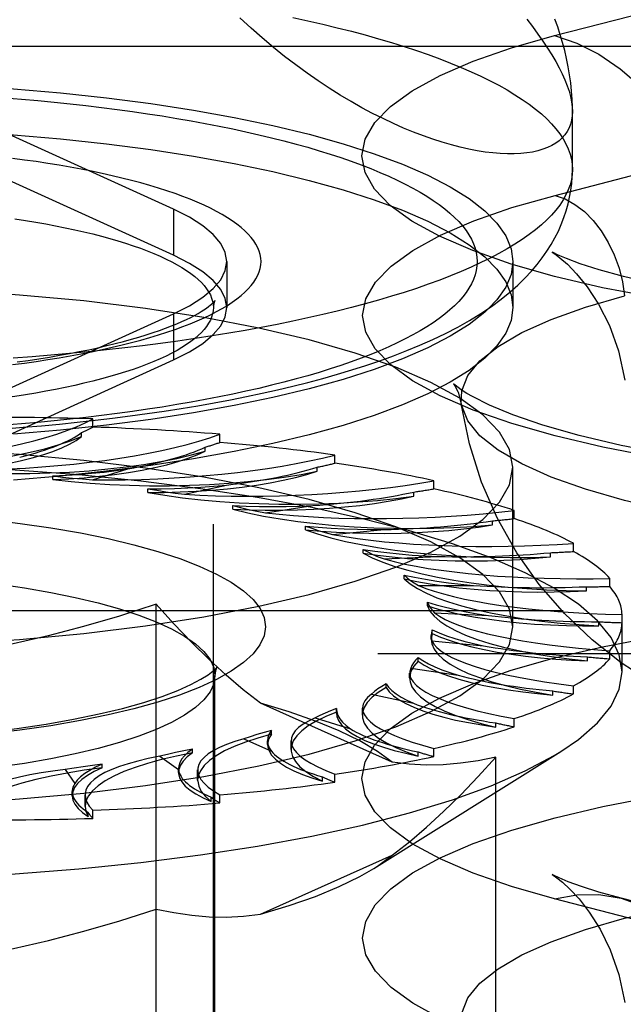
# Model space of a CAD drawing. Header units: inches. Extents: x 0 to 179, y 0 to 116.
# Tile 145 of 234: x 34.676 to 35.055, y 82.523 to 83.143. Entities that reach past the tile are written whole.
import ezdxf

# ---------------------------------------------------------------- set-up
doc = ezdxf.new("R2010")
doc.units = ezdxf.units.IN
doc.header["$LTSCALE"] = 9.842105
doc.header["$MEASUREMENT"] = 0
doc.linetypes.add('HIDDEN', pattern=[0.2, 0.1, -0.1])
doc.layers.get('0').update_dxf_attribs({"linetype": 'CONTINUOUS'})
doc.layers.add('DEFAULT_2', color=8, linetype='HIDDEN')

msp = doc.modelspace()

# ---------------------------------------------------------------- linework, layer by layer
at = {"color": 7, "linetype": 'Continuous'}
for p, q in [((35.02346, 83.04878), (35.02346, 83.08531)), ((34.98596, 82.97323), (34.98596, 82.96184)), ((34.70135, 82.88473), (34.67171, 82.88218)), ((34.70135, 82.85575), (34.67171, 82.8532))]:
    msp.add_line(p, q, dxfattribs=at)
for points in [[(35.02346, 83.08531), (35.02333, 83.08249), (35.02293, 83.07981), (35.02228, 83.07728), (35.02136, 83.07489), (35.02019, 83.07266), (35.01876, 83.07057), (35.01707, 83.06864), (35.01513, 83.06687), (35.01293, 83.06526), (35.0105, 83.06381), (35.00781, 83.06253), (35.00489, 83.06142), (35.00173, 83.06049), (34.99834, 83.05973), (34.99472, 83.05916), (34.99088, 83.05877), (34.98682, 83.05857), (34.98255, 83.05856), (34.97807, 83.05875), (34.9734, 83.05914), (34.96853, 83.05973), (34.96347, 83.06053), (34.95824, 83.06154), (34.95284, 83.06276), (34.94727, 83.0642), (34.94154, 83.06587), (34.93566, 83.06776), (34.92963, 83.06988), (34.92347, 83.07223), (34.91719, 83.07483), (34.91078, 83.07766), (34.90427, 83.08073), (34.89766, 83.08406), (34.89095, 83.08763), (34.88417, 83.09146), (34.87731, 83.09555), (34.8704, 83.09989), (34.86343, 83.1045), (34.85642, 83.10938), (34.84939, 83.11451), (34.84234, 83.11992), (34.83529, 83.12559), (34.82824, 83.13153), (34.82121, 83.13775), (34.81421, 83.14425)], [(35.02346, 83.08531), (35.02343, 83.08797), (35.02326, 83.09303), (35.02291, 83.0981), (35.02239, 83.1032), (35.0217, 83.1083), (35.02084, 83.11343), (35.01981, 83.11854), (35.01862, 83.12361), (35.01729, 83.12862), (35.01582, 83.13355), (35.01421, 83.13843), (35.01248, 83.14327)], [(34.6663, 82.88562), (34.67781, 82.88651), (34.68924, 82.88749), (34.70059, 82.88855), (34.71184, 82.88969), (34.723, 82.89092), (34.73406, 82.89223), (34.74501, 82.89363), (34.75585, 82.89511), (34.76657, 82.89668), (34.77717, 82.89833), (34.78763, 82.90007), (34.79797, 82.9019), (34.80817, 82.90381), (34.81823, 82.90581), (34.82814, 82.90791), (34.83792, 82.91009), (34.84754, 82.91238), (34.85702, 82.91476), (34.86634, 82.91725), (34.87552, 82.91984), (34.88454, 82.92255), (34.89342, 82.92539), (34.90215, 82.92835), (34.91074, 82.93146), (34.91918, 82.93473), (34.92747, 82.93816), (34.93561, 82.94178), (34.94354, 82.94559), (34.95128, 82.9496), (34.95871, 82.95379), (34.96579, 82.95814), (34.97242, 82.96259), (34.97852, 82.96708), (34.98408, 82.97157), (34.98907, 82.976), (34.99357, 82.98038), (34.99761, 82.98469), (35.00123, 82.98895), (35.0045, 82.99318), (35.00743, 82.99738), (35.01009, 83.00159), (35.01247, 83.00579), (35.01459, 83.01), (35.01646, 83.01422), (35.01811, 83.01846), (35.01953, 83.02272), (35.02073, 83.02702), (35.02171, 83.03134), (35.02247, 83.03567), (35.02302, 83.04001), (35.02335, 83.04438), (35.02346, 83.04878)], [(35.02346, 83.04878), (35.02329, 83.04556), (35.02281, 83.04234), (35.02199, 83.03913), (35.02085, 83.03593), (35.01939, 83.03273), (35.01761, 83.02955), (35.0155, 83.02637), (35.01308, 83.02322), (35.01033, 83.02008), (35.00727, 83.01696), (35.0039, 83.01386), (35.00021, 83.01079), (34.99621, 83.00774), (34.99191, 83.00472), (34.9873, 83.00173), (34.98239, 82.99877), (34.97718, 82.99585), (34.97168, 82.99296), (34.96589, 82.99012), (34.95982, 82.98731), (34.95346, 82.98454), (34.94682, 82.98182), (34.93992, 82.97914), (34.93274, 82.97652), (34.9253, 82.97394), (34.9176, 82.97141), (34.90965, 82.96894), (34.90145, 82.96652), (34.89301, 82.96415), (34.88433, 82.96185), (34.87542, 82.9596), (34.86629, 82.95742), (34.85694, 82.95529), (34.84738, 82.95324), (34.83762, 82.95124), (34.82765, 82.94932), (34.8175, 82.94746), (34.80716, 82.94567), (34.79664, 82.94396), (34.78596, 82.94231), (34.77511, 82.94074), (34.7641, 82.93924), (34.75295, 82.93781), (34.74166, 82.93647), (34.73023, 82.9352), (34.71868, 82.934), (34.70701, 82.93289), (34.69524, 82.93186), (34.68336, 82.9309), (34.6714, 82.93003)], [(34.98596, 82.96184), (34.98484, 82.95377), (34.9815, 82.94573), (34.97595, 82.93778), (34.96823, 82.92994), (34.95837, 82.92227), (34.94642, 82.91481), (34.93244, 82.90758), (34.9165, 82.90063), (34.89869, 82.89399), (34.8791, 82.88769), (34.85781, 82.88178), (34.83496, 82.87627), (34.81064, 82.8712), (34.78499, 82.86659), (34.75813, 82.86246), (34.7302, 82.85884), (34.70135, 82.85575)], [(34.97074, 82.96147), (34.96823, 82.95892), (34.95837, 82.95125), (34.94642, 82.94378), (34.93244, 82.93656), (34.9165, 82.9296), (34.89869, 82.92296), (34.8791, 82.91667), (34.85781, 82.91076), (34.83496, 82.90525), (34.81064, 82.90018), (34.78499, 82.89556), (34.75813, 82.89144), (34.7302, 82.88782), (34.70135, 82.88473)]]:
    msp.add_lwpolyline(points, dxfattribs=at)
at = {"layer": 'DEFAULT_2', "color": 8, "linetype": 'HIDDEN'}
for p, q in [((35.01224, 83.133), (35.24519, 83.19329)), ((37.11096, 83.12609), (32.93246, 83.12609)), ((35.01255, 83.03246), (35.2455, 83.09276)), ((34.77228, 83.02377), (34.65708, 83.07619)), ((34.77228, 82.9948), (34.65708, 83.04721)), ((34.77228, 83.02377), (34.77228, 82.9948)), ((34.80596, 82.99082), (34.80596, 82.96184)), ((34.98596, 82.99082), (34.98596, 82.97323)), ((34.65708, 82.90546), (34.77228, 82.95787)), ((34.77228, 82.95787), (34.77228, 82.92889)), ((34.79746, 81.84137), (34.79746, 82.96184)), ((34.65708, 82.87648), (34.77228, 82.92889)), ((34.68564, 82.90806), (34.67916, 82.90699)), ((34.72159, 82.88663), (34.72159, 82.89177)), ((34.71456, 82.88072), (34.71456, 82.88329)), ((34.80156, 82.87698), (34.80156, 82.88212)), ((34.79238, 82.87144), (34.79238, 82.87401)), ((34.87384, 82.86388), (34.87384, 82.86902)), ((34.72145, 82.8535), (34.74364, 82.86034)), ((34.86279, 82.8588), (34.86279, 82.86137)), ((34.98596, 82.76093), (34.98596, 82.86139)), ((34.69636, 82.85355), (34.69636, 82.85588)), ((34.93623, 82.84773), (34.93623, 82.85287)), ((34.75622, 82.84549), (34.75622, 82.84783)), ((34.77933, 82.84435), (34.80578, 82.8501)), ((34.92365, 82.84318), (34.92365, 82.84575)), ((34.80977, 82.83487), (34.80977, 82.83721)), ((34.8302, 82.83275), (34.86009, 82.83721)), ((34.98684, 82.82903), (34.98684, 82.83417)), ((34.97311, 82.82507), (34.97311, 82.82764)), ((34.85538, 82.822), (34.85538, 82.82434)), ((34.8725, 82.81903), (34.90494, 82.82208)), ((34.89167, 82.80728), (34.89167, 82.80962)), ((35.02413, 82.80833), (35.02413, 82.81347)), ((34.90496, 82.80362), (34.93896, 82.80517)), ((35.00966, 82.80501), (35.00966, 82.80758)), ((34.91752, 82.79115), (34.91752, 82.79349)), ((35.04697, 82.78627), (35.04697, 82.79141)), ((34.92659, 82.78698), (34.96112, 82.78698)), ((35.03221, 82.78362), (35.03221, 82.78619)), ((34.76138, 82.27031), (34.76138, 82.77513)), ((34.93217, 82.77411), (34.93217, 82.77645)), ((36.98596, 82.77099), (32.93246, 82.77099)), ((34.93673, 82.76963), (34.97073, 82.76808)), ((35.05466, 82.73258), (35.05466, 82.76866)), ((34.93515, 82.75666), (34.93515, 82.759)), ((35.04005, 82.76153), (35.04005, 82.7641)), ((34.93515, 82.75666), (34.93455, 82.75308)), ((34.93455, 82.75309), (34.93455, 82.75542)), ((34.93507, 82.75208), (34.96751, 82.74903)), ((32.93246, 82.74407), (36.98596, 82.74407)), ((34.92639, 82.73935), (34.92639, 82.74169)), ((35.03296, 82.73943), (35.03296, 82.742)), ((35.04697, 82.74077), (35.04697, 82.74591)), ((34.92167, 82.73488), (34.95156, 82.73041)), ((34.79846, 82.36832), (34.79846, 82.73022)), ((34.92098, 82.72873), (34.92098, 82.73183)), ((34.90614, 82.72269), (34.90614, 82.72503)), ((35.02413, 82.71871), (35.02413, 82.72385)), ((34.89692, 82.71854), (34.92337, 82.71279)), ((35.01114, 82.71798), (35.01114, 82.72055)), ((34.91009, 82.67568), (34.82707, 82.7129)), ((34.87502, 82.70953), (34.875, 82.70892)), ((34.87502, 82.7072), (34.87502, 82.70954)), ((34.89129, 82.70536), (34.89129, 82.70978)), ((34.86159, 82.70355), (34.88378, 82.69671)), ((34.875, 82.70659), (34.875, 82.70893)), ((34.87502, 82.7072), (34.875, 82.70659)), ((34.97527, 82.69784), (34.97527, 82.70041)), ((34.98684, 82.69801), (34.98684, 82.70315)), ((34.83398, 82.69334), (34.83398, 82.69568)), ((34.81674, 82.69039), (34.834, 82.68265)), ((34.83156, 82.68684), (34.83156, 82.68918)), ((34.84637, 82.68368), (34.84637, 82.68925)), ((34.76374, 82.67944), (34.77555, 82.67104)), ((34.78427, 82.68153), (34.78427, 82.68387)), ((34.89848, 82.60893), (35.01613, 82.68245)), ((34.92643, 82.67962), (34.92643, 82.68219)), ((34.93623, 82.6793), (34.93623, 82.68444)), ((34.97529, 82.3662), (34.97529, 82.6789)), ((34.72739, 82.67214), (34.72739, 82.67448)), ((34.7042, 82.67104), (34.71019, 82.66224)), ((34.77553, 82.67168), (34.77555, 82.67104)), ((34.77553, 82.66934), (34.77553, 82.67168)), ((34.78758, 82.66435), (34.78758, 82.67083)), ((34.8661, 82.66386), (34.8661, 82.66643)), ((34.87384, 82.66315), (34.87384, 82.6683)), ((34.7086, 82.65462), (34.7086, 82.65725)), ((34.71671, 82.64795), (34.71671, 82.65511)), ((34.79613, 82.65106), (34.79613, 82.65363)), ((34.80156, 82.65006), (34.80156, 82.6552)), ((34.71862, 82.6416), (34.71862, 82.64417)), ((34.72159, 82.6404), (34.72159, 82.64555)), ((34.82707, 82.58001), (34.91009, 82.61722)), ((35.24519, 82.52949), (35.01224, 82.58978)), ((35.28704, 82.52985), (35.05409, 82.59014))]:
    msp.add_line(p, q, dxfattribs=at)
for points in [[(34.84738, 83.14432), (34.85694, 83.14226), (34.86629, 83.14014), (34.87542, 83.13795), (34.88433, 83.13571), (34.89301, 83.1334), (34.90145, 83.13104), (34.90965, 83.12862), (34.9176, 83.12615), (34.9253, 83.12362), (34.93274, 83.12104), (34.93992, 83.11841), (34.94682, 83.11574), (34.95346, 83.11301), (34.95982, 83.11025), (34.96589, 83.10744), (34.97168, 83.10459), (34.97718, 83.1017), (34.98239, 83.09878), (34.9873, 83.09582), (34.99191, 83.09284), (34.99621, 83.08982), (35.00021, 83.08677), (35.0039, 83.08369), (35.00727, 83.0806), (35.01033, 83.07748), (35.01308, 83.07434), (35.0155, 83.07118), (35.01761, 83.06801), (35.01939, 83.06482), (35.02085, 83.06163), (35.02199, 83.05842), (35.02281, 83.05521), (35.02329, 83.052), (35.02346, 83.04878)], [(34.99472, 83.14339), (34.99834, 83.13863), (35.00173, 83.134), (35.00489, 83.1295), (35.00781, 83.12511), (35.0105, 83.12086), (35.01293, 83.11672), (35.01513, 83.11271), (35.01707, 83.10883), (35.01876, 83.10508), (35.02019, 83.10145), (35.02136, 83.09796), (35.02228, 83.09459), (35.02293, 83.09136), (35.02333, 83.08827), (35.02346, 83.08531)], [(35.07506, 82.96809), (35.04239, 82.97436), (35.01224, 82.98143), (34.98494, 82.98923), (34.9607, 82.99768), (34.93981, 83.00672), (34.92242, 83.01623), (34.90874, 83.02615), (34.89887, 83.03636), (34.89294, 83.04677), (34.89095, 83.05729), (34.893, 83.06781), (34.89899, 83.07822), (34.90891, 83.08842), (34.92264, 83.09833), (34.94012, 83.10785), (34.96105, 83.11688), (34.98505, 83.12524), (35.01224, 83.133)], [(35.01224, 83.133), (35.02628, 83.12822), (35.04012, 83.12122), (35.05356, 83.11211), (35.06642, 83.101), (35.07851, 83.08805), (35.08966, 83.07346), (35.09971, 83.05742), (35.10852, 83.04017), (35.11597, 83.02195), (35.12194, 83.00301), (35.12636, 82.98363)], [(34.54846, 83.10406), (34.57975, 83.10376), (34.61072, 83.1029), (34.64145, 83.10147), (34.67171, 83.09947), (34.70135, 83.09692), (34.7302, 83.09382), (34.75813, 83.0902), (34.78499, 83.08608), (34.81064, 83.08147), (34.83496, 83.0764), (34.85781, 83.07089), (34.8791, 83.06497), (34.89869, 83.05868), (34.9165, 83.05204), (34.93244, 83.04509), (34.94642, 83.03786), (34.95837, 83.03039), (34.96823, 83.02272), (34.97595, 83.01489), (34.9815, 83.00694), (34.98484, 82.9989), (34.98596, 82.99082)], [(34.66632, 83.09381), (34.6767, 83.09298), (34.68699, 83.09207), (34.69718, 83.0911), (34.70727, 83.09006), (34.71725, 83.08895), (34.72712, 83.08777), (34.73686, 83.08653), (34.74648, 83.08522), (34.75596, 83.08384), (34.76529, 83.0824), (34.77448, 83.0809), (34.78351, 83.07934), (34.79239, 83.07772), (34.80109, 83.07604), (34.80962, 83.0743), (34.81798, 83.0725), (34.82615, 83.07064), (34.83412, 83.06873), (34.84191, 83.06677), (34.84949, 83.06476), (34.85686, 83.06269), (34.86402, 83.06058), (34.87097, 83.05842), (34.8777, 83.05621), (34.8842, 83.05396), (34.89047, 83.05166), (34.8965, 83.04932), (34.9023, 83.04694), (34.90786, 83.04453), (34.91317, 83.04207), (34.91822, 83.03959), (34.92303, 83.03706), (34.92758, 83.03451), (34.93187, 83.03193), (34.93589, 83.02931), (34.93965, 83.02668), (34.94314, 83.02401), (34.94637, 83.02133), (34.94932, 83.01862), (34.95199, 83.0159), (34.95439, 83.01315), (34.95651, 83.0104), (34.95835, 83.00763), (34.95991, 83.00484), (34.96118, 83.00205), (34.96218, 82.99925), (34.96289, 82.99644), (34.96331, 82.99363), (34.96346, 82.99082), (34.96331, 82.98801), (34.96289, 82.9852), (34.96218, 82.9824), (34.96118, 82.9796), (34.95991, 82.9768), (34.95835, 82.97402), (34.95651, 82.97125), (34.95439, 82.96849), (34.95199, 82.96575), (34.94932, 82.96302), (34.94637, 82.96032), (34.94314, 82.95763), (34.93965, 82.95497), (34.93589, 82.95233), (34.93187, 82.94972), (34.92758, 82.94713), (34.92303, 82.94458), (34.91822, 82.94206), (34.91317, 82.93957), (34.90786, 82.93712), (34.9023, 82.9347), (34.8965, 82.93232), (34.89047, 82.92998), (34.8842, 82.92769), (34.8777, 82.92544), (34.87097, 82.92323), (34.86402, 82.92107), (34.85686, 82.91895), (34.84949, 82.91689), (34.84191, 82.91487), (34.83412, 82.91291), (34.82615, 82.911), (34.81798, 82.90915), (34.80962, 82.90735), (34.80109, 82.90561), (34.79239, 82.90393), (34.78351, 82.9023), (34.77448, 82.90074), (34.76529, 82.89924), (34.75596, 82.8978), (34.74648, 82.89643), (34.73686, 82.89512), (34.72712, 82.89388), (34.71725, 82.8927), (34.70727, 82.89159), (34.69718, 82.89055), (34.68699, 82.88957), (34.6767, 82.88867), (34.66632, 82.88784)], [(34.54846, 83.07508), (34.57975, 83.07479), (34.61072, 83.07393), (34.64145, 83.07249), (34.67171, 83.07049), (34.70135, 83.06794), (34.7302, 83.06485), (34.75813, 83.06123), (34.78499, 83.0571), (34.81064, 83.05249), (34.83496, 83.04742), (34.85781, 83.04191), (34.8791, 83.036), (34.89869, 83.0297), (34.9165, 83.02306), (34.93244, 83.01611), (34.94642, 83.00888), (34.95837, 83.00142), (34.96823, 82.99375), (34.97595, 82.98591), (34.9815, 82.97796), (34.98484, 82.96992), (34.98596, 82.96184)], [(34.67107, 82.92596), (34.67856, 82.92694), (34.68594, 82.92799), (34.6932, 82.92909), (34.70033, 82.93025), (34.70732, 82.93146), (34.71416, 82.93273), (34.72085, 82.93405), (34.72739, 82.93542), (34.73376, 82.93684), (34.73997, 82.93831), (34.746, 82.93983), (34.75185, 82.94139), (34.75751, 82.943), (34.76299, 82.94466), (34.76827, 82.94635), (34.77335, 82.94809), (34.77823, 82.94986), (34.7829, 82.95167), (34.78735, 82.95352), (34.79159, 82.9554), (34.7956, 82.95732), (34.7994, 82.95926), (34.80296, 82.96123), (34.80629, 82.96323), (34.80939, 82.96526), (34.81225, 82.96731), (34.81487, 82.96938), (34.81724, 82.97146), (34.81938, 82.97357), (34.82126, 82.97569), (34.8229, 82.97783), (34.82429, 82.97998), (34.82543, 82.98213), (34.82632, 82.9843), (34.82695, 82.98647), (34.82733, 82.98865), (34.82746, 82.99082), (34.82733, 82.993), (34.82695, 82.99518), (34.82631, 82.99735), (34.82543, 82.99951), (34.82429, 83.00167), (34.8229, 83.00382), (34.82126, 83.00595), (34.81937, 83.00808), (34.81724, 83.01018), (34.81486, 83.01227), (34.81224, 83.01434), (34.80938, 83.01639), (34.80629, 83.01841), (34.80296, 83.02041), (34.79939, 83.02239), (34.7956, 83.02433), (34.79158, 83.02624), (34.78735, 83.02812), (34.78289, 83.02997), (34.77823, 83.03178), (34.77335, 83.03356), (34.76827, 83.03529), (34.76299, 83.03699), (34.75751, 83.03864), (34.75185, 83.04025), (34.74599, 83.04182), (34.73996, 83.04334), (34.73376, 83.04481), (34.72739, 83.04623), (34.72085, 83.0476), (34.71416, 83.04892), (34.70731, 83.05018), (34.70033, 83.0514), (34.6932, 83.05256), (34.68594, 83.05366), (34.67856, 83.0547), (34.67106, 83.05569)], [(35.0753, 82.86772), (35.04267, 82.87399), (35.01255, 82.88105), (34.98527, 82.88884), (34.96106, 82.89729), (34.94019, 82.90631), (34.92282, 82.91582), (34.90916, 82.92572), (34.89929, 82.93593), (34.89337, 82.94633), (34.89139, 82.95683), (34.89343, 82.96734), (34.89941, 82.97774), (34.90933, 82.98793), (34.92304, 82.99783), (34.9405, 83.00734), (34.96141, 83.01636), (34.98538, 83.02471), (35.01255, 83.03246)], [(35.01255, 83.03246), (35.01885, 83.03021), (35.02503, 83.02678), (35.03095, 83.02222), (35.03649, 83.01664), (35.04155, 83.01014), (35.04601, 83.00287), (35.04979, 82.99497), (35.0528, 82.9866), (35.05499, 82.97794), (35.05632, 82.96915)], [(34.80596, 82.99082), (34.80499, 82.99656), (34.80214, 83.00225), (34.79739, 83.00786), (34.7908, 83.01335), (34.78244, 83.01864), (34.77228, 83.02377)], [(34.67256, 83.01771), (34.67916, 83.0167), (34.68564, 83.01563), (34.69199, 83.01451), (34.69819, 83.01334), (34.70426, 83.01212), (34.71018, 83.01085), (34.71594, 83.00953), (34.72155, 83.00817), (34.72698, 83.00677), (34.73225, 83.00532), (34.73735, 83.00383), (34.74226, 83.00231), (34.74699, 83.00074), (34.75154, 82.99914), (34.75588, 82.9975), (34.76003, 82.99582), (34.76398, 82.99412), (34.76773, 82.99238), (34.77126, 82.99062), (34.77459, 82.98882), (34.77769, 82.98701), (34.78058, 82.98516), (34.78325, 82.9833), (34.7857, 82.98141), (34.78792, 82.97951), (34.78991, 82.97759), (34.79167, 82.97566), (34.7932, 82.97371), (34.7945, 82.97175), (34.79556, 82.96978), (34.79639, 82.9678), (34.79698, 82.96582), (34.79734, 82.96383), (34.79746, 82.96184)], [(34.80596, 82.96184), (34.80499, 82.96758), (34.80214, 82.97328), (34.79739, 82.97889), (34.7908, 82.98437), (34.78244, 82.98967), (34.77228, 82.9948)], [(35.01545, 82.99439), (35.0141, 82.99499), (35.01123, 82.99639), (35.01077, 82.99664), (35.01234, 82.9956), (35.01558, 82.99316), (35.02026, 82.98907), (35.02609, 82.98307), (35.03276, 82.97484), (35.03988, 82.96399), (35.04669, 82.95053), (35.05246, 82.93454), (35.05648, 82.91611)], [(34.77228, 82.95787), (34.78244, 82.963), (34.7908, 82.9683), (34.79739, 82.97378), (34.80214, 82.97939), (34.80499, 82.98508), (34.80596, 82.99082)], [(34.98596, 82.99082), (34.98484, 82.98274), (34.9815, 82.97471), (34.97595, 82.96675), (34.97074, 82.96147)], [(35.55603, 82.98179), (35.53666, 82.97718), (35.51397, 82.97264), (35.48793, 82.96832), (35.459, 82.96443), (35.42767, 82.96114), (35.3944, 82.95856), (35.35975, 82.95677), (35.32423, 82.95585), (35.28841, 82.95582), (35.25283, 82.95668), (35.21804, 82.95841), (35.18461, 82.96094), (35.15302, 82.96421), (35.12387, 82.96807), (35.09753, 82.97239), (35.07461, 82.97693), (35.05558, 82.9814), (35.04019, 82.98564), (35.02831, 82.98944), (35.0197, 82.99262), (35.01545, 82.99439)], [(34.98596, 82.86139), (34.98383, 82.87249), (34.97755, 82.88348), (34.9671, 82.89426), (34.95265, 82.90472), (34.93428, 82.91476), (34.91222, 82.9243), (34.88664, 82.93322), (34.85782, 82.94146), (34.82599, 82.94892), (34.79152, 82.95554), (34.75469, 82.96125), (34.71588, 82.966), (34.67545, 82.96974), (34.63381, 82.97245), (34.59154, 82.97407), (34.54846, 82.97462)], [(34.67408, 82.92763), (34.68095, 82.9286), (34.68768, 82.92961), (34.69427, 82.93067), (34.7007, 82.93178), (34.70698, 82.93292), (34.71308, 82.93411), (34.71902, 82.93533), (34.72477, 82.93658), (34.73034, 82.93787), (34.73572, 82.93919), (34.74089, 82.94053), (34.74586, 82.94189), (34.75062, 82.94327), (34.75516, 82.94466), (34.75948, 82.94607), (34.76358, 82.94747), (34.76744, 82.94888), (34.77107, 82.95028), (34.77446, 82.95166), (34.77761, 82.95303), (34.78053, 82.95437), (34.7832, 82.95568), (34.78564, 82.95695), (34.78784, 82.95817), (34.7898, 82.95933), (34.79154, 82.96043), (34.79306, 82.96147), (34.79437, 82.96242), (34.79546, 82.96328), (34.79637, 82.96405), (34.79709, 82.96472), (34.79765, 82.96528), (34.79804, 82.96571), (34.7983, 82.96602), (34.79835, 82.9661)], [(34.79835, 82.9661), (34.79842, 82.96619), (34.79843, 82.9662), (34.79834, 82.96604), (34.79817, 82.96567), (34.79794, 82.96507), (34.79771, 82.96422), (34.79753, 82.96314), (34.79746, 82.96184)], [(34.95353, 82.90135), (34.95376, 82.90954), (34.95761, 82.91902), (34.96527, 82.92834), (34.97665, 82.9374), (34.99162, 82.94611), (35.01003, 82.95436), (35.03168, 82.96207), (35.05632, 82.96915)], [(34.79746, 82.96184), (34.79734, 82.95986), (34.79698, 82.95787), (34.79639, 82.95589), (34.79556, 82.95391), (34.7945, 82.95194), (34.7932, 82.94998), (34.79167, 82.94803), (34.78991, 82.9461), (34.78792, 82.94418), (34.7857, 82.94227), (34.78325, 82.94039), (34.78058, 82.93853), (34.77769, 82.93668), (34.77459, 82.93486), (34.77126, 82.93307), (34.76773, 82.93131), (34.76398, 82.92957), (34.76003, 82.92787), (34.75588, 82.92619), (34.75154, 82.92455), (34.74699, 82.92295), (34.74226, 82.92138), (34.73735, 82.91985), (34.73225, 82.91837), (34.72698, 82.91692), (34.72155, 82.91552), (34.71594, 82.91416), (34.71018, 82.91284), (34.70426, 82.91157), (34.69819, 82.91035), (34.69199, 82.90918), (34.68564, 82.90806)], [(34.77228, 82.92889), (34.78244, 82.93402), (34.7908, 82.93932), (34.79739, 82.9448), (34.80214, 82.95041), (34.80499, 82.95611), (34.80596, 82.96184)], [(34.95708, 82.90775), (34.95349, 82.91005), (34.94971, 82.9129), (34.94862, 82.91392), (34.94953, 82.91267), (34.95163, 82.90853), (34.95353, 82.90135)], [(35.58191, 82.88118), (35.55541, 82.87495), (35.52587, 82.86923), (35.49345, 82.86414), (35.45862, 82.85982), (35.42189, 82.85637), (35.38369, 82.85385), (35.34453, 82.85233), (35.30487, 82.85182), (35.26521, 82.85234), (35.22604, 82.85387), (35.18783, 82.8564), (35.15109, 82.85986), (35.11624, 82.8642), (35.0838, 82.86931), (35.05413, 82.87507), (35.02775, 82.8813), (35.0049, 82.88781), (34.98602, 82.89429), (34.97127, 82.90038), (34.9605, 82.90577), (34.95708, 82.90775)], [(34.67916, 82.90699), (34.67256, 82.90597), (34.66585, 82.90501), (34.65902, 82.9041)], [(35.55381, 82.84039), (35.52644, 82.83402), (35.49665, 82.82841), (35.46476, 82.82365), (35.43113, 82.81977), (35.39611, 82.81683), (35.36009, 82.81485), (35.32347, 82.81385), (35.28665, 82.81385), (35.25003, 82.81485), (35.21401, 82.81683), (35.17899, 82.81977), (35.14536, 82.82365), (35.11347, 82.82841), (35.08368, 82.83402), (35.05632, 82.84039), (35.03168, 82.84748), (35.01003, 82.85519), (34.99162, 82.86344), (34.97665, 82.87214), (34.96527, 82.88121), (34.95761, 82.89053), (34.95376, 82.90001), (34.95353, 82.90135)], [(35.07173, 82.72677), (35.05413, 82.73836), (35.03595, 82.75264), (35.01846, 82.76921), (35.00256, 82.78751), (34.98836, 82.80755), (34.97622, 82.82904), (34.96624, 82.85193), (34.9586, 82.87612), (34.95353, 82.90135)], [(34.5651, 82.86106), (34.57775, 82.8609), (34.59033, 82.86101), (34.60288, 82.86137), (34.61527, 82.86199), (34.62742, 82.86287), (34.63928, 82.86399), (34.65074, 82.86536), (34.66175, 82.86695), (34.67224, 82.86877), (34.68213, 82.8708), (34.69137, 82.87302), (34.69989, 82.87543), (34.70761, 82.87799), (34.71456, 82.88072)], [(34.632, 82.85879), (34.64157, 82.85975), (34.65076, 82.86089), (34.65961, 82.86222), (34.66803, 82.86373), (34.67597, 82.86539), (34.68338, 82.86722), (34.69023, 82.86918), (34.69646, 82.87128), (34.70204, 82.8735), (34.70694, 82.87582), (34.71111, 82.87823), (34.71456, 82.88072)], [(34.98596, 82.76093), (34.98383, 82.77203), (34.97755, 82.78302), (34.9671, 82.7938), (34.95265, 82.80426), (34.93428, 82.81431), (34.91222, 82.82384), (34.88664, 82.83276), (34.85782, 82.841), (34.82599, 82.84846), (34.79152, 82.85508), (34.75469, 82.86079), (34.71588, 82.86555), (34.67545, 82.86929), (34.63381, 82.87199), (34.59154, 82.87361), (34.54846, 82.87417)], [(34.632, 82.85879), (34.64435, 82.85807), (34.65681, 82.8576), (34.66941, 82.8574), (34.68203, 82.85746), (34.69459, 82.85777), (34.70702, 82.85834), (34.71922, 82.85917), (34.73114, 82.86025), (34.74268, 82.86157), (34.75378, 82.86312), (34.76437, 82.8649), (34.77438, 82.86689), (34.78371, 82.86906), (34.79238, 82.87144)], [(34.69636, 82.85355), (34.70643, 82.85406), (34.71625, 82.85478), (34.72585, 82.85569), (34.73515, 82.85679), (34.74409, 82.85808), (34.75262, 82.85954), (34.76068, 82.86117), (34.76822, 82.86296), (34.77521, 82.86489), (34.78159, 82.86696), (34.78731, 82.86914), (34.79238, 82.87144)], [(35.05466, 82.73258), (35.05293, 82.7434), (35.04776, 82.75415), (35.03917, 82.76474), (35.02723, 82.77512), (35.01202, 82.78521), (34.99365, 82.79494), (34.97223, 82.80424), (34.94792, 82.81305), (34.92088, 82.82132), (34.8913, 82.82897), (34.85937, 82.83597), (34.82532, 82.84226), (34.78938, 82.84781), (34.7518, 82.85256), (34.71282, 82.8565), (34.67272, 82.85959), (34.63177, 82.86181), (34.59026, 82.86315), (34.54846, 82.8636)], [(34.54846, 82.74815), (34.59154, 82.74871), (34.63381, 82.75033), (34.67545, 82.75303), (34.71588, 82.75677), (34.75469, 82.76153), (34.79152, 82.76724), (34.82599, 82.77386), (34.85782, 82.78132), (34.88664, 82.78956), (34.91222, 82.79848), (34.93428, 82.80801), (34.95265, 82.81806), (34.9671, 82.82852), (34.97755, 82.8393), (34.98383, 82.85029), (34.98596, 82.86139)], [(34.69636, 82.85355), (34.70804, 82.85228), (34.72, 82.85127), (34.73227, 82.8505), (34.74473, 82.84999), (34.75732, 82.84973), (34.76994, 82.84974), (34.78251, 82.85001), (34.79497, 82.85053), (34.80722, 82.85131), (34.8192, 82.85234), (34.83082, 82.85361), (34.84201, 82.85512), (34.85265, 82.85685), (34.86279, 82.8588)], [(34.69637, 82.85588), (34.70469, 82.8563), (34.71284, 82.85684), (34.72085, 82.85752), (34.72867, 82.85834), (34.73626, 82.85928), (34.74364, 82.86034)], [(34.75622, 82.84549), (34.76648, 82.84555), (34.77664, 82.84581), (34.78671, 82.84628), (34.7966, 82.84694), (34.80627, 82.84781), (34.81565, 82.84887), (34.82468, 82.85011), (34.83331, 82.85153), (34.84148, 82.85312), (34.84915, 82.85487), (34.85625, 82.85676), (34.86279, 82.8588)], [(34.69637, 82.85588), (34.7025, 82.85518), (34.70872, 82.85455), (34.71504, 82.85399), (34.72145, 82.8535)], [(34.75623, 82.84783), (34.7647, 82.84786), (34.7731, 82.84803), (34.78144, 82.84834), (34.78968, 82.84879), (34.79779, 82.84938), (34.80578, 82.8501)], [(34.75623, 82.84783), (34.7618, 82.84686), (34.76751, 82.84596), (34.77335, 82.84513), (34.77933, 82.84435)], [(34.75622, 82.84549), (34.76688, 82.84372), (34.77797, 82.84218), (34.78954, 82.84088), (34.80147, 82.83981), (34.8137, 82.839), (34.82613, 82.83844), (34.83869, 82.83813), (34.85131, 82.83809), (34.8639, 82.83831), (34.87639, 82.83878), (34.88869, 82.83952), (34.90072, 82.8405), (34.91236, 82.84172), (34.92365, 82.84318)], [(34.80977, 82.83487), (34.81992, 82.83447), (34.83009, 82.83427), (34.84032, 82.83427), (34.85051, 82.83449), (34.86061, 82.8349), (34.87056, 82.83552), (34.88028, 82.83634), (34.88974, 82.83735), (34.89885, 82.83855), (34.90758, 82.83993), (34.91584, 82.84147), (34.92365, 82.84318)], [(34.80977, 82.83487), (34.81908, 82.83265), (34.82897, 82.83064), (34.83949, 82.82883), (34.85053, 82.82724), (34.86202, 82.82589), (34.87388, 82.82478), (34.88606, 82.82392), (34.89845, 82.82331), (34.911, 82.82296), (34.92361, 82.82286), (34.93622, 82.82303), (34.94872, 82.82346), (34.96101, 82.82414), (34.97311, 82.82507)], [(34.80979, 82.83721), (34.81462, 82.83601), (34.81963, 82.83486), (34.82483, 82.83378), (34.8302, 82.83275)], [(34.80979, 82.83721), (34.81815, 82.83686), (34.82653, 82.83665), (34.83495, 82.83658), (34.84337, 82.83665), (34.85175, 82.83686), (34.86009, 82.83721)], [(34.65549, 82.82845), (34.67577, 82.82605), (34.69524, 82.82324), (34.71378, 82.82005), (34.73122, 82.8165), (34.7475, 82.81261), (34.76254, 82.80841), (34.77626, 82.80392), (34.78859, 82.79916), (34.79945, 82.79415), (34.80875, 82.78894), (34.81645, 82.78355), (34.82248, 82.77802), (34.82682, 82.7724), (34.82942, 82.7667), (34.83029, 82.76097), (34.82942, 82.75523), (34.82681, 82.74954), (34.82247, 82.74391), (34.81644, 82.73838), (34.80873, 82.73299), (34.79943, 82.72778), (34.78856, 82.72278), (34.77623, 82.71801), (34.76251, 82.71352), (34.74747, 82.70932), (34.73118, 82.70544), (34.71374, 82.70189), (34.69519, 82.6987), (34.67572, 82.69589), (34.65543, 82.69349)], [(34.85538, 82.822), (34.8651, 82.82115), (34.87499, 82.8205), (34.88507, 82.82004), (34.89525, 82.81979), (34.90547, 82.81975), (34.91568, 82.81991), (34.92581, 82.82028), (34.9358, 82.82085), (34.94558, 82.82162), (34.9551, 82.82259), (34.96427, 82.82374), (34.97311, 82.82507)], [(34.85538, 82.822), (34.86306, 82.8194), (34.87145, 82.81697), (34.8806, 82.81472), (34.8904, 82.81266), (34.90081, 82.81081), (34.91175, 82.80918), (34.92316, 82.80779), (34.93496, 82.80663), (34.94708, 82.80572), (34.95944, 82.80506), (34.97196, 82.80466), (34.98457, 82.80452), (34.99712, 82.80464), (35.00966, 82.80501)], [(34.8554, 82.82434), (34.85935, 82.82294), (34.86352, 82.82159), (34.8679, 82.82028), (34.8725, 82.81903)], [(34.8554, 82.82434), (34.8634, 82.82362), (34.87151, 82.82304), (34.87976, 82.82259), (34.8881, 82.82228), (34.89649, 82.82211), (34.90494, 82.82208)], [(34.89168, 82.80962), (34.89464, 82.80806), (34.89783, 82.80654), (34.90128, 82.80506), (34.90496, 82.80362)], [(34.89168, 82.80962), (34.89908, 82.80855), (34.90668, 82.80761), (34.9145, 82.8068), (34.92251, 82.80612), (34.93066, 82.80558), (34.93896, 82.80517)], [(34.89167, 82.80728), (34.89748, 82.80437), (34.90411, 82.8016), (34.91161, 82.79897), (34.91988, 82.79651), (34.9289, 82.79422), (34.93858, 82.79212), (34.94888, 82.79024), (34.95972, 82.78857), (34.97105, 82.78713), (34.98278, 82.78592), (34.99484, 82.78496), (35.00716, 82.78426), (35.0196, 82.78381), (35.03221, 82.78362)], [(34.89167, 82.80728), (34.90067, 82.806), (34.90996, 82.80492), (34.91958, 82.80402), (34.92944, 82.80331), (34.93949, 82.80281), (34.94965, 82.80251), (34.95987, 82.80242), (34.97009, 82.80253), (34.98024, 82.80285), (34.99026, 82.80338), (35.00006, 82.8041), (35.00966, 82.80501)], [(34.54846, 82.79492), (34.56759, 82.79473), (34.58679, 82.79416), (34.60594, 82.79319), (34.62487, 82.79183), (34.64341, 82.79008), (34.6614, 82.78794), (34.67868, 82.78545), (34.69512, 82.78262), (34.71059, 82.77947), (34.72503, 82.77603), (34.73836, 82.7723), (34.75053, 82.76832), (34.76147, 82.76409), (34.7711, 82.75965), (34.77936, 82.75502), (34.78618, 82.75024), (34.79153, 82.74534), (34.79537, 82.74035), (34.79769, 82.7353), (34.79846, 82.73022)], [(34.91752, 82.79115), (34.92129, 82.78802), (34.92597, 82.785), (34.93159, 82.78207), (34.93808, 82.77927), (34.94542, 82.77662), (34.95355, 82.77412), (34.96243, 82.7718), (34.97199, 82.76966), (34.98217, 82.76774), (34.99292, 82.76602), (35.00416, 82.76454), (35.01581, 82.76329), (35.02776, 82.76229), (35.04005, 82.76153)], [(34.91752, 82.79115), (34.92553, 82.78949), (34.93395, 82.788), (34.94283, 82.78668), (34.95206, 82.78555), (34.96162, 82.7846), (34.97143, 82.78385), (34.98143, 82.7833), (34.99157, 82.78295), (35.00178, 82.78281), (35.012, 82.78287), (35.02213, 82.78314), (35.03221, 82.78362)], [(34.91754, 82.79349), (34.9194, 82.79182), (34.92153, 82.79018), (34.92393, 82.78857), (34.92659, 82.78698)], [(34.91754, 82.79349), (34.9241, 82.7921), (34.93096, 82.79084), (34.93812, 82.78969), (34.94555, 82.78866), (34.95321, 82.78776), (34.96112, 82.78698)], [(34.76138, 82.77513), (34.73837, 82.76769), (34.7157, 82.76104), (34.69342, 82.75519), (34.67138, 82.75012), (34.64942, 82.74584), (34.62759, 82.74234)], [(34.82707, 82.7129), (34.81627, 82.72135), (34.80543, 82.73056), (34.79458, 82.74053), (34.78365, 82.75126), (34.77258, 82.7628), (34.76138, 82.77513)], [(34.93217, 82.77411), (34.93378, 82.77086), (34.93636, 82.76767), (34.93993, 82.76453), (34.94444, 82.76148), (34.94989, 82.75854), (34.95622, 82.75571), (34.9634, 82.75303), (34.97138, 82.7505), (34.98012, 82.74814), (34.98955, 82.74597), (34.99963, 82.744), (35.01027, 82.74225), (35.02137, 82.74073), (35.03296, 82.73943)], [(34.93217, 82.77411), (34.93893, 82.77211), (34.94623, 82.77026), (34.95408, 82.76857), (34.96242, 82.76703), (34.9712, 82.76567), (34.98035, 82.76449), (34.98983, 82.7635), (34.99958, 82.7627), (35.00955, 82.76211), (35.01965, 82.76171), (35.02981, 82.76152), (35.04005, 82.76153)], [(34.93218, 82.77644), (34.9329, 82.77472), (34.9339, 82.77301), (34.93517, 82.77131), (34.93673, 82.76963)], [(34.93218, 82.77644), (34.93772, 82.77478), (34.94362, 82.77323), (34.9499, 82.77178), (34.95653, 82.77043), (34.96347, 82.7692), (34.97073, 82.76808)], [(34.54846, 82.6477), (34.59154, 82.64825), (34.63381, 82.64987), (34.67545, 82.65258), (34.71588, 82.65632), (34.75469, 82.66107), (34.79152, 82.66678), (34.82599, 82.6734), (34.85782, 82.68086), (34.88664, 82.6891), (34.91222, 82.69802), (34.93428, 82.70756), (34.95265, 82.7176), (34.9671, 82.72806), (34.97755, 82.73884), (34.98383, 82.74983), (34.98596, 82.76093)], [(34.93516, 82.759), (34.93471, 82.75727), (34.93455, 82.75542)], [(34.93516, 82.759), (34.9395, 82.75712), (34.94427, 82.75532), (34.94948, 82.7536), (34.9551, 82.75198), (34.96111, 82.75046), (34.96751, 82.74903)], [(35.01224, 82.58978), (34.98505, 82.59754), (34.96105, 82.6059), (34.94012, 82.61493), (34.92264, 82.62445), (34.90891, 82.63435), (34.89899, 82.64456), (34.893, 82.65497), (34.89095, 82.66549), (34.89294, 82.676), (34.89887, 82.68642), (34.90874, 82.69663), (34.92242, 82.70654), (34.93981, 82.71606), (34.9607, 82.72509), (34.98494, 82.73355), (35.01224, 82.74135), (35.04239, 82.74842), (35.07506, 82.75469)], [(34.93455, 82.75542), (34.93467, 82.75381), (34.93507, 82.75208)], [(34.93455, 82.75308), (34.93496, 82.75013), (34.93637, 82.74689), (34.93877, 82.74368), (34.94216, 82.74053), (34.9465, 82.73747), (34.95177, 82.7345), (34.95793, 82.73165), (34.96496, 82.72893), (34.97279, 82.72637), (34.98139, 82.72398), (34.99069, 82.72178), (35.0006, 82.71978), (35.01114, 82.71798)], [(34.93515, 82.75666), (34.94047, 82.75439), (34.94642, 82.75225), (34.95302, 82.75022), (34.9602, 82.74834), (34.96793, 82.7466), (34.97615, 82.74503), (34.98483, 82.74363), (34.99389, 82.7424), (35.0033, 82.74137), (35.01299, 82.74052), (35.02287, 82.73988), (35.03296, 82.73943)], [(34.92639, 82.74168), (34.92479, 82.74), (34.92347, 82.7383), (34.92243, 82.7366), (34.92167, 82.73488)], [(34.92639, 82.74168), (34.9294, 82.73963), (34.9329, 82.73765), (34.93688, 82.73573), (34.94133, 82.73388), (34.94622, 82.73211), (34.95156, 82.73041)], [(34.54846, 82.68911), (34.57028, 82.68934), (34.59194, 82.69001), (34.61327, 82.69113), (34.63412, 82.69268), (34.65433, 82.69464), (34.67374, 82.69699), (34.69219, 82.6997), (34.70954, 82.70274), (34.72566, 82.70607), (34.74038, 82.70962), (34.7536, 82.71333), (34.7652, 82.71713), (34.77509, 82.7209), (34.78322, 82.72453), (34.78959, 82.72788), (34.79427, 82.73081), (34.79736, 82.73315), (34.79909, 82.73476), (34.79939, 82.7351)], [(34.79939, 82.7351), (34.79968, 82.73545), (34.79946, 82.73503), (34.79883, 82.73327), (34.79846, 82.73022)], [(34.92639, 82.73935), (34.9236, 82.73615), (34.92181, 82.73293), (34.92103, 82.72967), (34.92099, 82.72873)], [(34.92639, 82.73935), (34.9301, 82.73687), (34.93452, 82.73449), (34.93966, 82.7322), (34.94547, 82.73002), (34.95192, 82.72797), (34.95896, 82.72605), (34.96656, 82.72428), (34.97467, 82.72267), (34.98324, 82.72122), (34.99221, 82.71995), (35.0015, 82.71887), (35.01114, 82.71798)], [(34.79846, 82.73022), (34.79768, 82.72513), (34.79536, 82.72007), (34.79152, 82.71508), (34.78617, 82.71018), (34.77934, 82.7054), (34.77108, 82.70078), (34.76145, 82.69634), (34.7505, 82.69211), (34.73833, 82.68813), (34.72499, 82.6844), (34.71055, 82.68096), (34.69507, 82.67781), (34.67863, 82.67498), (34.66135, 82.67249), (34.64336, 82.67036), (34.62482, 82.66861), (34.6059, 82.66725), (34.58676, 82.66628), (34.56758, 82.6657), (34.54846, 82.66551)], [(34.92099, 82.72873), (34.92124, 82.7264), (34.92246, 82.72315), (34.92468, 82.71993), (34.92788, 82.71677), (34.93204, 82.71369), (34.93713, 82.7107), (34.94313, 82.70783), (34.95, 82.70509), (34.95768, 82.7025), (34.96609, 82.70008), (34.97527, 82.69784)], [(35.01613, 82.68245), (35.02723, 82.69004), (35.03917, 82.70042), (35.04776, 82.71102), (35.05293, 82.72176), (35.05466, 82.73258)], [(34.90614, 82.72269), (34.90125, 82.71967), (34.89733, 82.71657), (34.89436, 82.7134), (34.89238, 82.71017), (34.89141, 82.70691), (34.89129, 82.70536)], [(34.90614, 82.72503), (34.90343, 82.72344), (34.90099, 82.72183), (34.89882, 82.72019), (34.89692, 82.71854)], [(34.90614, 82.72503), (34.90773, 82.72287), (34.90984, 82.72076), (34.91247, 82.71869), (34.91561, 82.71667), (34.91924, 82.7147), (34.92337, 82.71279)], [(34.90614, 82.72269), (34.90814, 82.72009), (34.91089, 82.71754), (34.91442, 82.71506), (34.91867, 82.71265), (34.92364, 82.71034), (34.92929, 82.70813), (34.93559, 82.70605), (34.94249, 82.70409), (34.94996, 82.70228), (34.95795, 82.70063), (34.96638, 82.69915), (34.97527, 82.69784)], [(34.91009, 82.67568), (34.90077, 82.68251), (34.8896, 82.6891), (34.87655, 82.69548), (34.86173, 82.70159), (34.84525, 82.70739), (34.82707, 82.7129)], [(34.87502, 82.70953), (34.87129, 82.70809), (34.86781, 82.70661), (34.86457, 82.7051), (34.86159, 82.70355)], [(34.87502, 82.7072), (34.86818, 82.70444), (34.86224, 82.70157), (34.85719, 82.69857), (34.85307, 82.69549), (34.84993, 82.69232), (34.84776, 82.6891), (34.84659, 82.68585), (34.84637, 82.68368)], [(34.875, 82.70892), (34.87515, 82.70734), (34.87581, 82.70517), (34.87701, 82.70301), (34.87874, 82.70087), (34.881, 82.69878), (34.88378, 82.69671)], [(34.875, 82.70659), (34.87524, 82.70454), (34.87625, 82.70191), (34.87805, 82.69931), (34.88063, 82.69675), (34.88397, 82.69424), (34.88805, 82.69182), (34.89286, 82.68948), (34.89834, 82.68725), (34.90449, 82.68513), (34.91125, 82.68315), (34.91855, 82.68131), (34.92643, 82.67962)], [(34.89129, 82.70536), (34.89143, 82.70365), (34.89246, 82.70039), (34.89449, 82.69717), (34.8975, 82.694), (34.90148, 82.6909), (34.9064, 82.68789), (34.91223, 82.68499), (34.9189, 82.68224), (34.92643, 82.67962)], [(34.83398, 82.69334), (34.82539, 82.69093), (34.81762, 82.68837), (34.81064, 82.68565), (34.80451, 82.68279), (34.79929, 82.67982), (34.79499, 82.67674), (34.79166, 82.67359), (34.78931, 82.67039), (34.78795, 82.66714), (34.78758, 82.66435)], [(34.83398, 82.69567), (34.82934, 82.69442), (34.82492, 82.69312), (34.82072, 82.69178), (34.81674, 82.69039)], [(34.83398, 82.69567), (34.83263, 82.69351), (34.83182, 82.69134), (34.83156, 82.68918)], [(34.83398, 82.69334), (34.83242, 82.69071), (34.83165, 82.68808), (34.83156, 82.68684)], [(34.83156, 82.68918), (34.83183, 82.68698), (34.83265, 82.68481), (34.834, 82.68265)], [(34.83156, 82.68684), (34.83167, 82.68543), (34.83249, 82.68279), (34.83411, 82.68018), (34.8365, 82.67761), (34.83966, 82.67509), (34.84356, 82.67264), (34.8482, 82.67028), (34.85352, 82.66802), (34.85948, 82.66589), (34.8661, 82.66386)], [(34.54846, 82.60157), (34.59026, 82.60201), (34.63177, 82.60335), (34.67272, 82.60558), (34.71282, 82.60867), (34.7518, 82.6126), (34.78938, 82.61736), (34.82532, 82.6229), (34.85937, 82.62919), (34.8913, 82.63619), (34.92088, 82.64385), (34.94792, 82.65211), (34.97223, 82.66092), (34.99365, 82.67023), (35.01202, 82.67995), (35.01613, 82.68245)], [(34.78427, 82.68153), (34.77419, 82.67955), (34.76482, 82.67737), (34.75611, 82.67501), (34.74817, 82.67247), (34.74103, 82.66978), (34.73474, 82.66694), (34.72934, 82.66399), (34.72487, 82.66094), (34.72135, 82.6578), (34.71881, 82.6546), (34.71726, 82.65136), (34.71671, 82.64795)], [(34.78426, 82.68387), (34.77885, 82.68284), (34.77363, 82.68176), (34.76859, 82.68063), (34.76374, 82.67944)], [(34.78426, 82.68387), (34.78148, 82.6818), (34.77923, 82.6797), (34.77751, 82.67756), (34.77632, 82.6754), (34.77566, 82.67323), (34.77553, 82.67168)], [(34.78427, 82.68153), (34.78096, 82.67902), (34.77844, 82.67646), (34.77669, 82.67385), (34.77573, 82.67122), (34.77553, 82.66934)], [(34.84637, 82.68368), (34.84642, 82.68259), (34.84726, 82.67933), (34.8491, 82.6761), (34.85193, 82.67291), (34.85572, 82.6698), (34.86044, 82.66679), (34.8661, 82.66386)], [(34.91009, 82.61722), (34.92082, 82.62561), (34.93158, 82.63475), (34.94235, 82.64463), (34.95319, 82.65527), (34.96418, 82.6667), (34.97529, 82.6789)], [(34.97529, 82.6789), (34.96408, 82.67664), (34.95303, 82.67506), (34.94217, 82.67416), (34.93143, 82.67395), (34.92073, 82.67446), (34.91009, 82.67568)], [(34.72738, 82.67448), (34.72137, 82.67371), (34.7155, 82.67288), (34.70978, 82.67199), (34.7042, 82.67104)], [(34.72738, 82.67448), (34.72325, 82.67256), (34.71963, 82.67059), (34.7165, 82.66857), (34.71388, 82.6665), (34.71178, 82.66439), (34.71019, 82.66224)], [(34.72739, 82.67214), (34.71613, 82.67064), (34.70544, 82.66892), (34.69528, 82.66698), (34.68576, 82.66484), (34.67692, 82.66251), (34.66882, 82.66), (34.66153, 82.65733), (34.65507, 82.65453), (34.64951, 82.6516), (34.64486, 82.64856), (34.64116, 82.64544), (34.63843, 82.64225), (34.63669, 82.63903), (34.63595, 82.63577)], [(34.72739, 82.67214), (34.72245, 82.66981), (34.71824, 82.66741), (34.71477, 82.66492), (34.71205, 82.66236), (34.71012, 82.65977), (34.70896, 82.65714), (34.7086, 82.65462)], [(34.77553, 82.66934), (34.77556, 82.66857), (34.77619, 82.66593), (34.77761, 82.66331), (34.77982, 82.66072), (34.7828, 82.65819), (34.78652, 82.65572), (34.79096, 82.65335), (34.79613, 82.65106)], [(34.78758, 82.66435), (34.78759, 82.66387), (34.78824, 82.66061), (34.78989, 82.65737), (34.79251, 82.6542), (34.79613, 82.65106)], [(34.7086, 82.65462), (34.70904, 82.65185), (34.71028, 82.64922), (34.71229, 82.64662), (34.71507, 82.64409), (34.71862, 82.6416)], [(35.01255, 82.4894), (34.98538, 82.49715), (34.96141, 82.50551), (34.9405, 82.51452), (34.92304, 82.52404), (34.90933, 82.53393), (34.89941, 82.54412), (34.89343, 82.55453), (34.89139, 82.56503), (34.89337, 82.57554), (34.89929, 82.58594), (34.90916, 82.59614), (34.92282, 82.60605), (34.94019, 82.61555), (34.96106, 82.62458), (34.98527, 82.63302), (35.01255, 82.64082), (35.04267, 82.64788), (35.0753, 82.65414)], [(34.71671, 82.64795), (34.71717, 82.64485), (34.71862, 82.6416)], [(34.89845, 82.60891), (34.90077, 82.6104), (34.91009, 82.61722)], [(34.82707, 82.58001), (34.84525, 82.58551), (34.86173, 82.59131), (34.87655, 82.59742), (34.8896, 82.6038), (34.89845, 82.60891)], [(34.95353, 82.5097), (34.95376, 82.51789), (34.95761, 82.52737), (34.96527, 82.53669), (34.97665, 82.54575), (34.99162, 82.55446), (35.01003, 82.56271), (35.03168, 82.57042), (35.05632, 82.57751), (35.08368, 82.58388), (35.11347, 82.58948), (35.14536, 82.59425), (35.17899, 82.59813), (35.21401, 82.60107), (35.25003, 82.60305), (35.28665, 82.60405), (35.32347, 82.60405), (35.36009, 82.60305), (35.39611, 82.60107), (35.43113, 82.59813), (35.46476, 82.59425), (35.49665, 82.58948), (35.52644, 82.58388), (35.55381, 82.57751)], [(35.01126, 82.60473), (35.01069, 82.60503), (35.01135, 82.60462), (35.01359, 82.60306), (35.01713, 82.60022), (35.02187, 82.59586), (35.02761, 82.58969), (35.03404, 82.58142), (35.04082, 82.57069), (35.04726, 82.55755), (35.05269, 82.54211), (35.05648, 82.52446)], [(35.05409, 82.59014), (35.04009, 82.59402), (35.02907, 82.59753), (35.02082, 82.60053), (35.01515, 82.60287), (35.01187, 82.60441), (35.01126, 82.60473)], [(35.01224, 82.58978), (35.02628, 82.59227), (35.04012, 82.59243), (35.05409, 82.59014)], [(35.05409, 82.59014), (35.06642, 82.58582), (35.07851, 82.57914), (35.08966, 82.57031), (35.09971, 82.55948), (35.10852, 82.54679), (35.11597, 82.53242), (35.12194, 82.51657), (35.12636, 82.49948)], [(34.62759, 82.55056), (34.64962, 82.5541), (34.6717, 82.55841), (34.69379, 82.56349), (34.71604, 82.56935), (34.73859, 82.57596), (34.76138, 82.58334)], [(34.76138, 82.58334), (34.77269, 82.58104), (34.78382, 82.57943), (34.79476, 82.5785), (34.80558, 82.57827), (34.81636, 82.57878), (34.82707, 82.58001)]]:
    msp.add_lwpolyline(points, dxfattribs=at)
for centre, major_axis, ratio, start_param, end_param in [((34.57892, 82.90036), (0.15837, 0.00923), 0.238051, -1.503082, -0.463231), ((34.54846, 82.76866), (0.50616, 0.0295), 0.238051, 1.207858, 1.382391), ((34.58929, 82.886), (0.13132, 0.00702), 0.228952, -0.866245, -0.317198), ((34.57892, 82.8952), (0.15838, 0.00847), 0.228952, -0.554878, -0.4616), ((34.54846, 82.76866), (0.50617, 0.02706), 0.228952, 1.034957, 1.20949), ((34.67301, 82.89685), (0.15838, 0.00847), 0.228952, -1.675983, -0.636132), ((34.67301, 82.89169), (0.15838, 0.00746), 0.220754, -0.727569, -0.634291), ((34.54846, 82.76866), (0.50618, 0.02385), 0.220754, 0.862266, 1.036798), ((34.67586, 82.88219), (0.13132, 0.00619), 0.220754, -1.038937, -0.489889), ((34.76331, 82.88917), (0.15838, 0.00746), 0.220754, -1.848675, -0.808824), ((34.75856, 82.87455), (0.13132, 0.00517), 0.213694, -1.21149, -0.662443), ((34.76331, 82.884), (0.15838, 0.00624), 0.213694, -0.900123, -0.806844), ((34.54846, 82.76866), (0.50619, 0.01994), 0.213694, 0.689712, 0.864245), ((34.84708, 82.87754), (0.15838, 0.00624), 0.213694, -2.021228, -0.981377), ((34.83488, 82.8633), (0.13132, 0.00401), 0.207977, -1.383961, -0.834914), ((34.84708, 82.87238), (0.15838, 0.00484), 0.207977, -1.072594, -0.979315), ((34.54846, 82.76866), (0.50619, 0.01547), 0.207977, 0.517241, 0.691774), ((34.92178, 82.86232), (0.15838, 0.00484), 0.207977, -2.193699, -1.153848), ((34.90249, 82.8488), (0.13133, 0.00274), 0.203768, -1.556389, -1.007342), ((34.92178, 82.85716), (0.15839, 0.00331), 0.203768, -1.245022, -1.151744), ((34.54846, 82.76866), (0.5062, 0.01057), 0.203768, 0.344813, 0.519346), ((34.98513, 82.84398), (0.15839, 0.00331), 0.203768, -2.366128, -1.326277), ((35.03522, 82.82307), (0.15839, 0.00168), 0.201193, -2.538537, -1.498686), ((34.95935, 82.83148), (0.13133, 0.00139), 0.201193, -1.728799, -1.179752), ((34.98513, 82.83882), (0.15839, 0.00168), 0.201193, -1.417432, -1.324153), ((34.54846, 82.76866), (0.5062, 0.00536), 0.201193, 0.172403, 0.346936), ((35.07052, 82.80023), (0.15839, 0), 0.200326, -2.71094, -1.671089), ((35.00372, 82.81187), (0.13133, 0), 0.200326, -1.901202, -1.352155), ((35.03522, 82.81791), (0.15839, 0), 0.200326, -1.589835, -1.496556), ((34.54846, 82.76866), (0.5062, 0), 0.200326, 0, 0.174533), ((35.08995, 82.77615), (0.15839, -0.00168), 0.201193, -2.883343, -1.843492), ((35.03426, 82.79056), (0.13133, -0.00139), 0.201193, -2.073605, -1.524558), ((35.07052, 82.79507), (0.15839, -0.00168), 0.201193, -1.762238, -1.66896), ((34.54846, 82.76866), (0.5062, -0.00536), 0.201193, -0.172403, 0.00213), ((35.09293, 82.75156), (0.15839, -0.00331), 0.203768, -3.055753, -2.015902), ((35.05004, 82.7682), (0.13133, -0.00274), 0.203768, -2.246015, -1.696967), ((34.54846, 82.76866), (0.5062, -0.01057), 0.203768, -0.344813, -0.17028), ((35.08995, 82.77098), (0.15839, -0.00331), 0.203768, -1.934647, -1.841369), ((35.07937, 82.7272), (0.15838, -0.00484), 0.207977, 3.055004, 4.094855), ((35.05057, 82.74547), (0.13132, -0.00401), 0.207977, -2.418443, -1.869396), ((35.04968, 82.70383), (0.15838, -0.00624), 0.213694, 2.882533, 3.922384), ((34.54846, 82.76866), (0.50619, -0.01547), 0.207977, -0.517241, -0.342708), ((35.09293, 82.74639), (0.15838, -0.00484), 0.207977, -2.107076, -2.013797), ((35.03585, 82.72307), (0.13132, -0.00517), 0.213694, -2.590914, -2.041867), ((35.00475, 82.68215), (0.15838, -0.00746), 0.220754, 2.70998, 3.74983), ((34.54846, 82.76866), (0.50619, -0.01994), 0.213694, -0.689712, -0.515179), ((35.07937, 82.72204), (0.15838, -0.00624), 0.213694, -2.279547, -2.186269), ((35.00633, 82.70166), (0.13132, -0.00619), 0.220754, -2.763468, -2.21442), ((34.94597, 82.66282), (0.15838, -0.00847), 0.228952, 2.537288, 3.577139), ((34.8751, 82.64642), (0.15837, -0.00923), 0.238051, 2.364387, 3.404238), ((34.96289, 82.68191), (0.13132, -0.00702), 0.228952, -2.936159, -2.387112), ((34.54846, 82.76866), (0.50618, -0.02385), 0.220754, -0.862266, -0.687733), ((35.04968, 82.69867), (0.15838, -0.00746), 0.220754, -2.4521, -2.358822), ((34.79431, 82.63346), (0.15837, -0.00972), 0.247786, 2.191191, 3.156582), ((34.90685, 82.66441), (0.13131, -0.00765), 0.238051, -3.10906, -2.560013), ((35.00475, 82.67699), (0.15838, -0.00847), 0.228952, -2.624792, -2.531513), ((34.83993, 82.6497), (0.13131, -0.00806), 0.247786, 3.000929, 3.549977), ((34.54846, 82.76866), (0.50617, -0.02706), 0.228952, -1.034957, -0.860424), ((34.94597, 82.65766), (0.15837, -0.00923), 0.238051, -2.797693, -2.704414), ((34.54846, 82.76866), (0.50616, -0.0295), 0.238051, -1.207858, -1.033325), ((34.8751, 82.64126), (0.15837, -0.00972), 0.247786, -2.970889, -2.87761), ((34.54846, 82.76866), (0.50615, -0.03107), 0.247786, -1.381054, -1.206521)]:
    msp.add_ellipse(centre, major_axis=major_axis, ratio=ratio, start_param=start_param, end_param=end_param, dxfattribs=at)

doc.saveas('drawing.dxf')
